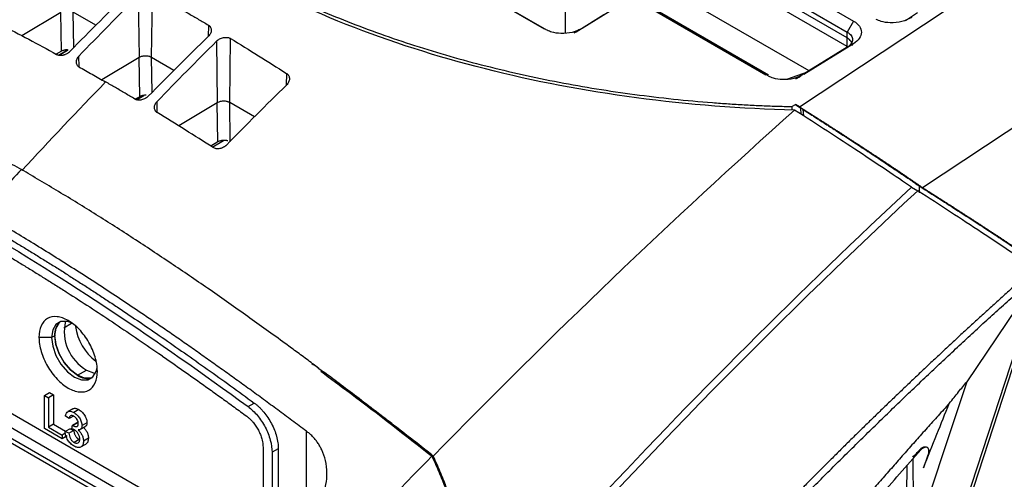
# Model space of a CAD drawing. Header units: millimetres. Extents: x 156812 to 157936, y 112087 to 113571.
# Tile 195 of 204: x 157757 to 157869, y 113414 to 113467. Entities that reach past the tile are written whole.
import ezdxf

# ---------------------------------------------------------------- set-up
doc = ezdxf.new("R2010")
doc.units = ezdxf.units.MM

msp = doc.modelspace()

# ---------------------------------------------------------------- linework, layer by layer
at = {"color": 7, "linetype": 'Continuous', "lineweight": 25}
for p, q in [((157817.1, 113465.49), (157767.11, 113494.35)), ((157767.83, 113493.98), (157817.35, 113465.39)), ((157846.14, 113456.66), (157900.84, 113492.81)), ((157860.16, 113447.46), (157906.68, 113478.21)), ((157838.17, 113474.58), (157852.32, 113466.41)), ((157837.46, 113473.32), (157851.6, 113465.15)), ((157819.47, 113472.71), (157819.47, 113465.05)), ((157851.59, 113464.49), (157837.45, 113472.66)), ((157851.6, 113463.52), (157837.46, 113471.68)), ((157772.35, 113462.27), (157772.46, 113469.62)), ((157770.83, 113469.28), (157770.93, 113462.25)), ((157847.27, 113460.76), (157832.93, 113469.03)), ((157762.02, 113467.4), (157757.57, 113464.74)), ((157762.09, 113462.98), (157762.02, 113467.4)), ((157766.01, 113465.93), (157763.44, 113467.41)), ((157763.5, 113463.41), (157763.44, 113467.41)), ((157824.58, 113467.53), (157821.4, 113465.56)), ((157842.34, 113460.25), (157828.2, 113468.42)), ((157842.59, 113460.16), (157828.92, 113468.04)), ((157829.47, 113467.89), (157842.64, 113460.28)), ((157820.7, 113465.18), (157823.88, 113467.14)), ((157852.32, 113466.41), (157851.6, 113465.15)), ((157859.59, 113467.33), (157858.22, 113466.43)), ((157778.82, 113465.95), (157778.8, 113464.64)), ((157851.59, 113464.49), (157851.6, 113465.15)), ((157779.74, 113464.1), (157779.84, 113457.11)), ((157781.25, 113457.12), (157781.36, 113464.42)), ((157851.6, 113463.52), (157851.59, 113464.49)), ((157762.09, 113462.98), (157761.48, 113462.65)), ((157761.76, 113462.54), (157762.77, 113463.13)), ((157761.83, 113462.53), (157762.77, 113463.11)), ((157762.77, 113463.11), (157762.77, 113463.13)), ((157851.6, 113463.43), (157845.94, 113459.94)), ((157852.29, 113463.82), (157846.64, 113460.32)), ((157852.29, 113463.82), (157851.6, 113463.43)), ((157764.1, 113461.2), (157764.08, 113462.43)), ((157770.93, 113462.25), (157766.7, 113459.72)), ((157771, 113457.8), (157770.93, 113462.25)), ((157774.9, 113460.79), (157772.35, 113462.27)), ((157772.41, 113458.28), (157772.35, 113462.27)), ((157844.82, 113459.82), (157847.06, 113460.63)), ((157787.72, 113460.44), (157787.7, 113459.11)), ((157771, 113457.8), (157770.5, 113457.51)), ((157770.62, 113457.45), (157771.48, 113457.95)), ((157773.01, 113455.99), (157772.99, 113457.25)), ((157779.84, 113457.11), (157775.45, 113454.48)), ((157779.91, 113452.65), (157779.84, 113457.11)), ((157784.07, 113455.5), (157781.25, 113457.12)), ((157781.32, 113452.65), (157781.25, 113457.12)), ((157845.3, 113456.67), (157845.69, 113456.92)), ((157845.3, 113456.67), (157845.3, 113456.29)), ((157846.14, 113456.66), (157845.69, 113456.92)), ((157845.69, 113456.92), (157846.31, 113456.48)), ((157846.57, 113456.33), (157846.31, 113456.48)), ((157846.33, 113455.81), (157846.31, 113456.48)), ((157846.64, 113455.61), (157846.57, 113456.33)), ((157779.32, 113452.11), (157780.55, 113452.82)), ((157779.91, 113452.65), (157779.09, 113452.18)), ((157858.91, 113447.49), (157859.62, 113447.08)), ((157859.78, 113447.64), (157859.78, 113446.87)), ((157784.15, 113402.34), (157716.06, 113441.65)), ((157784.33, 113405.6), (157723.13, 113440.93)), ((157782.92, 113404.77), (157721.72, 113440.1)), ((157782.92, 113403.58), (157721.72, 113438.91)), ((157874.06, 113438.19), (157834.01, 113315.17)), ((157873.64, 113437.88), (157833.75, 113315.35)), ((157873.64, 113437.88), (157865.22, 113425.36)), ((157762.35, 113431.5), (157763.24, 113432.01)), ((157760.96, 113430.39), (157759.53, 113430.4)), ((157761.32, 113430.59), (157760.96, 113430.39)), ((157773.17, 113428.52), (157773.17, 113428.57)), ((157773.6, 113428.27), (157773.17, 113428.52)), ((157763.92, 113426.09), (157764.94, 113426.68)), ((157791.4, 113426.88), (157792.04, 113426.41)), ((157760.15, 113423.79), (157760.72, 113424.12)), ((157760.15, 113420.02), (157760.15, 113423.79)), ((157760.15, 113423.79), (157760.61, 113423.53)), ((157761.18, 113423.85), (157760.61, 113423.53)), ((157760.72, 113424.12), (157761.18, 113423.85)), ((157761.18, 113423.85), (157761.18, 113420.51)), ((157760.61, 113423.53), (157760.61, 113420.19)), ((157783.34, 113422.52), (157784.05, 113422.93)), ((157762.96, 113421.16), (157762.54, 113421.45)), ((157763.39, 113422.28), (157762.82, 113421.95)), ((157763.45, 113421.44), (157762.96, 113421.16)), ((157764.06, 113422.19), (157763.5, 113421.86)), ((157761.18, 113420.51), (157760.61, 113420.19)), ((157761.18, 113420.51), (157762.56, 113419.72)), ((157763.29, 113420), (157763.34, 113420.41)), ((157763.9, 113420.73), (157763.34, 113420.41)), ((157763.34, 113420.41), (157763.4, 113420.37)), ((157763.96, 113420.69), (157763.4, 113420.37)), ((157763.9, 113420.73), (157763.96, 113420.69)), ((157764.26, 113419.94), (157764.83, 113420.27)), ((157764.99, 113420.69), (157764.43, 113420.37)), ((157762.16, 113418.86), (157760.15, 113420.02)), ((157760.61, 113420.19), (157762.16, 113419.29)), ((157762.53, 113419.5), (157762.16, 113419.29)), ((157762.16, 113419.29), (157762.16, 113418.86)), ((157762.73, 113419.18), (157762.16, 113418.86)), ((157763.07, 113420.01), (157762.5, 113419.68)), ((157762.92, 113419.49), (157762.5, 113419.68)), ((157762.92, 113419.49), (157763.48, 113419.81)), ((157763.07, 113420.01), (157763.48, 113419.81)), ((157789.99, 113409.32), (157789.99, 113419.73)), ((157764.1, 113418.78), (157763.53, 113418.45)), ((157764.29, 113417.93), (157764.86, 113418.25)), ((157765.16, 113418.92), (157764.6, 113418.59)), ((157785.05, 113417.91), (157785.05, 113406)), ((157786.79, 113417.72), (157786.08, 113417.32)), ((157786.08, 113417.32), (157786.08, 113405.41)), ((157786.79, 113417.72), (157786.79, 113405.81)), ((157804.41, 113416.87), (157804.43, 113416.88)), ((157859.97, 113417.6), (157859.89, 113417.65)), ((157860.79, 113417), (157860.29, 113415.56)), ((157858.38, 113412.6), (157858.43, 113415.82)), ((157859.05, 113416.53), (157859.16, 113407.08))]:
    msp.add_line(p, q, dxfattribs=at)
at = {"color": 7, "linetype": 'Continuous', "lineweight": 25, "flags": 128}
for points in [[(157763.25, 113432.05), (157762.76, 113432.21), (157762.03, 113432.2), (157761.46, 113431.87), (157761.09, 113431.25), (157760.96, 113430.39)], [(157761.91, 113432.16), (157761.81, 113432.08), (157761.44, 113431.45), (157761.31, 113430.6), (157761.44, 113429.59), (157761.81, 113428.54), (157762.39, 113427.54), (157763.11, 113426.7), (157763.92, 113426.09)], [(157760.96, 113430.39), (157761.09, 113429.39), (157761.46, 113428.34), (157762.03, 113427.34), (157762.76, 113426.49), (157763.56, 113425.88), (157764.37, 113425.56), (157765.09, 113425.57), (157765.67, 113425.9), (157766.04, 113426.53), (157766.14, 113426.99)], [(157765.59, 113425.83), (157765.44, 113425.78), (157764.72, 113425.78), (157763.92, 113426.09), (157763.11, 113426.7), (157762.39, 113427.55), (157761.81, 113428.54), (157761.45, 113429.59), (157761.32, 113430.59)], [(157764.94, 113426.68), (157765.75, 113426.36), (157765.96, 113426.33)]]:
    msp.add_lwpolyline(points, dxfattribs=at)
at = {"color": 7, "linetype": 'Continuous', "lineweight": 25}
for centre, radius, start, end in [((157763.16, 113430.79), 1.85, 131.5437, 186.0681), ((157767.45, 113431.06), 5.04, 166.3721, 240.2343), ((157769.85, 113432.6), 6.25, 188.7893, 231.8509), ((157765.01, 113427.6), 1.87, 234.0453, 287.4549)]:
    msp.add_arc(centre, radius, start, end, dxfattribs=at)
for points, knots in [([(157751.4, 113510.88), (157751.42, 113510.68), (157751.47, 113510.28), (157751.56, 113509.69), (157751.66, 113509.09), (157751.77, 113508.49), (157751.88, 113507.9), (157752.01, 113507.3), (157752.15, 113506.71), (157752.3, 113506.12), (157752.64, 113504.84), (157753.25, 113502.89), (157754.27, 113500.29), (157755.48, 113497.72), (157756.89, 113495.18), (157758.5, 113492.68), (157760.89, 113489.41), (157764.33, 113485.47), (157769.15, 113481), (157774.63, 113476.8), (157780.75, 113472.93), (157787.43, 113469.41), (157794.61, 113466.28), (157802.27, 113463.55), (157809, 113461.62), (157814.54, 113460.31), (157818.76, 113459.43), (157823.04, 113458.68), (157827.38, 113458.04), (157831.79, 113457.51), (157835.36, 113457.19), (157838.05, 113456.99), (157839.86, 113456.88), (157841.67, 113456.79), (157843.49, 113456.72), (157844.7, 113456.69), (157845.3, 113456.67)], [0, 0, 0, 0, 0.006966, 0.01393, 0.020894, 0.027857, 0.03482, 0.041784, 0.04875, 0.055718, 0.062689, 0.09382, 0.12493, 0.156065, 0.187224, 0.218635, 0.250026, 0.312556, 0.37475, 0.437103, 0.499941, 0.562355, 0.62454, 0.686991, 0.749817, 0.780974, 0.812154, 0.84327, 0.874369, 0.905653, 0.936958, 0.949576, 0.962186, 0.97479, 0.987394, 1, 1, 1, 1]), ([(157775.5, 113467.89), (157775.87, 113467.68), (157776.6, 113467.25), (157777.71, 113466.6), (157778.45, 113466.17), (157778.82, 113465.95)], [0, 0, 0, 0, 0.332902, 0.666265, 1, 1, 1, 1]), ([(157852.32, 113466.41), (157852.6, 113466.25), (157852.83, 113466.05), (157853.13, 113465.61), (157853.21, 113465.37), (157853.2, 113464.89), (157853.12, 113464.65), (157852.81, 113464.2), (157852.58, 113463.99), (157852.29, 113463.82)], [0, 0, 0, 0, 0.25, 0.25, 0.5, 0.5, 0.75, 0.75, 1, 1, 1, 1]), ([(157858.94, 113466.83), (157858.59, 113466.65), (157857.88, 113466.28), (157856.57, 113466.17), (157855.53, 113466.3), (157855.06, 113466.51), (157854.88, 113466.59)], [0, 0, 0, 0, 0.30301, 0.6061495, 0.845078, 1, 1, 1, 1]), ([(157723.64, 113466), (157724.13, 113465.8), (157725.11, 113465.4), (157726.58, 113464.78), (157728.03, 113464.16), (157729.48, 113463.54), (157730.9, 113462.92), (157732.32, 113462.29), (157733.72, 113461.67), (157735.12, 113461.03), (157736.49, 113460.4), (157737.86, 113459.76), (157739.21, 113459.12), (157740.84, 113458.34), (157742.73, 113457.42), (157744.89, 113456.34), (157747.04, 113455.24), (157749.16, 113454.13), (157751.28, 113453), (157753.37, 113451.85), (157755.45, 113450.69), (157756.83, 113449.9), (157757.52, 113449.51)], [0, 0, 0, 0, 0.043946, 0.087486, 0.130621, 0.173352, 0.215681, 0.257608, 0.299135, 0.340263, 0.380992, 0.421324, 0.46126, 0.500802, 0.565018, 0.628702, 0.691861, 0.754501, 0.816628, 0.87825, 0.939371, 1, 1, 1, 1]), ([(157778.82, 113465.95), (157778.84, 113465.93), (157778.88, 113465.91), (157778.94, 113465.86), (157778.99, 113465.81), (157779.04, 113465.75), (157779.09, 113465.66), (157779.15, 113465.53), (157779.16, 113465.35), (157779.14, 113465.17), (157779.07, 113464.99), (157778.96, 113464.82), (157778.86, 113464.71), (157778.81, 113464.66)], [0, 0, 0, 0, 0.050465, 0.100496, 0.150471, 0.200765, 0.251752, 0.376836, 0.503614, 0.626704, 0.751159, 0.875329, 1, 1, 1, 1]), ([(157821.09, 113465.44), (157820.83, 113465.32), (157820.21, 113465.03), (157819.05, 113464.96), (157818.03, 113465.08), (157817.58, 113465.29), (157817.4, 113465.37)], [0, 0, 0, 0, 0.239349, 0.570371, 0.831243, 1, 1, 1, 1]), ([(157820.5, 113465.07), (157820.6, 113465.12), (157820.8, 113465.23), (157821.01, 113465.35), (157821.12, 113465.41)], [0, 0, 0, 0, 0.452503, 1, 1, 1, 1]), ([(157851.6, 113465.15), (157851.79, 113465.04), (157851.94, 113464.91), (157852.14, 113464.63), (157852.19, 113464.47), (157852.19, 113464.15), (157852.14, 113463.99), (157851.94, 113463.69), (157851.79, 113463.55), (157851.6, 113463.43)], [0, 0, 0, 0, 0.25, 0.25, 0.5, 0.5, 0.75, 0.75, 1, 1, 1, 1]), ([(157779.74, 113464.1), (157779.76, 113464.13), (157779.82, 113464.18), (157779.91, 113464.25), (157780, 113464.32), (157780.14, 113464.39), (157780.32, 113464.47), (157780.54, 113464.53), (157780.77, 113464.56), (157780.96, 113464.55), (157781.12, 113464.52), (157781.25, 113464.48), (157781.33, 113464.44), (157781.36, 113464.42)], [0, 0, 0, 0, 0.06407, 0.12742, 0.190604, 0.254179, 0.381497, 0.507576, 0.631061, 0.753084, 0.835636, 0.917389, 1, 1, 1, 1]), ([(157852.18, 113463.63), (157852.18, 113463.63), (157852.23, 113463.79), (157852.09, 113464.03), (157851.86, 113464.32), (157851.68, 113464.43), (157851.59, 113464.49)], [0, 0, 0, 0, 0.00066, 0.496061, 0.74777, 1, 1, 1, 1]), ([(157761.54, 113462.62), (157761.56, 113462.61), (157761.61, 113462.58), (157761.69, 113462.55), (157761.78, 113462.53), (157761.88, 113462.52), (157761.99, 113462.51), (157762.1, 113462.52), (157762.21, 113462.53), (157762.33, 113462.55), (157762.44, 113462.59), (157762.58, 113462.64), (157762.74, 113462.72), (157762.91, 113462.83), (157763.02, 113462.93), (157763.07, 113462.98)], [0, 0, 0, 0, 0.055674, 0.113703, 0.174023, 0.236511, 0.30099, 0.367237, 0.434982, 0.50393, 0.564653, 0.645452, 0.746035, 0.865111, 1, 1, 1, 1]), ([(157762.43, 113463.1), (157762.42, 113463.1), (157762.35, 113463.08), (157762.23, 113463.05), (157762.14, 113463), (157762.09, 113462.98)], [0, 0, 0, 0, 0.071337, 0.536476, 1, 1, 1, 1]), ([(157762.77, 113463.13), (157762.74, 113463.13), (157762.68, 113463.13), (157762.6, 113463.12), (157762.51, 113463.11), (157762.46, 113463.1), (157762.43, 113463.1)], [0, 0, 0, 0, 0.248302, 0.496427, 0.746349, 1, 1, 1, 1]), ([(157762.84, 113463.11), (157762.83, 113463.11), (157762.81, 113463.11), (157762.78, 113463.11), (157762.77, 113463.11)], [0, 0, 0, 0, 0.498519, 1, 1, 1, 1]), ([(157764.08, 113462.43), (157764.06, 113462.4), (157764.01, 113462.35), (157763.92, 113462.24), (157763.83, 113462.08), (157763.78, 113461.91), (157763.76, 113461.75), (157763.77, 113461.61), (157763.82, 113461.48), (157763.89, 113461.37), (157763.97, 113461.28), (157764.05, 113461.23), (157764.08, 113461.21)], [0, 0, 0, 0, 0.05383, 0.138984, 0.259744, 0.398434, 0.509295, 0.612813, 0.714576, 0.813572, 0.908928, 1, 1, 1, 1]), ([(157772.35, 113462.27), (157772.3, 113462.29), (157772.24, 113462.32), (157772.15, 113462.35), (157772.12, 113462.37), (157772.09, 113462.37), (157772.08, 113462.38), (157772, 113462.4), (157771.91, 113462.42), (157771.81, 113462.43), (157771.75, 113462.43), (157771.72, 113462.43), (157771.61, 113462.43), (157771.54, 113462.43), (157771.41, 113462.42), (157771.34, 113462.4), (157771.14, 113462.36), (157771.03, 113462.31), (157770.93, 113462.25)], [0, 0, 0, 0, 0.125, 0.1875, 0.21875, 0.21875, 0.25, 0.25, 0.375, 0.4375, 0.4375, 0.5, 0.5, 0.625, 0.625, 0.75, 0.75, 1, 1, 1, 1]), ([(157764.08, 113461.21), (157764.59, 113460.92), (157765.6, 113460.35), (157766.62, 113459.77), (157767.12, 113459.48)], [0, 0, 0, 0, 0.499872, 1, 1, 1, 1]), ([(157787.72, 113460.44), (157787.75, 113460.43), (157787.79, 113460.4), (157787.85, 113460.35), (157787.9, 113460.3), (157787.94, 113460.24), (157788, 113460.14), (157788.05, 113460.01), (157788.06, 113459.83), (157788.04, 113459.64), (157787.97, 113459.46), (157787.87, 113459.28), (157787.77, 113459.18), (157787.72, 113459.12)], [0, 0, 0, 0, 0.0503318, 0.1002902, 0.1502486, 0.2005815, 0.2516558, 0.3766424, 0.5033992, 0.6266834, 0.7511586, 0.8754671, 1, 1, 1, 1]), ([(157846.33, 113460.2), (157846.07, 113460.08), (157845.45, 113459.79), (157844.29, 113459.72), (157843.27, 113459.84), (157842.82, 113460.05), (157842.64, 113460.13)], [0, 0, 0, 0, 0.239352, 0.570374, 0.831242, 1, 1, 1, 1]), ([(157845.74, 113459.83), (157845.84, 113459.88), (157846.04, 113459.99), (157846.25, 113460.11), (157846.36, 113460.17)], [0, 0, 0, 0, 0.452503, 1, 1, 1, 1]), ([(157770.45, 113457.53), (157770.08, 113457.75), (157769.34, 113458.19), (157768.23, 113458.84), (157767.49, 113459.27), (157767.12, 113459.48)], [0, 0, 0, 0, 0.334094, 0.667454, 1, 1, 1, 1]), ([(157771.98, 113457.86), (157771.96, 113457.83), (157771.91, 113457.78), (157771.82, 113457.71), (157771.73, 113457.65), (157771.6, 113457.57), (157771.43, 113457.5), (157771.22, 113457.43), (157771.01, 113457.4), (157770.8, 113457.41), (157770.61, 113457.45), (157770.5, 113457.5), (157770.45, 113457.53)], [0, 0, 0, 0, 0.064298, 0.127887, 0.191293, 0.255046, 0.382462, 0.508528, 0.631776, 0.753454, 0.876682, 1, 1, 1, 1]), ([(157771.34, 113457.93), (157771.32, 113457.92), (157771.28, 113457.91), (157771.2, 113457.89), (157771.1, 113457.85), (157771.03, 113457.82), (157771, 113457.8)], [0, 0, 0, 0, 0.161357, 0.323821, 0.660978, 1, 1, 1, 1]), ([(157771.48, 113457.95), (157771.45, 113457.95), (157771.41, 113457.94), (157771.36, 113457.93), (157771.34, 113457.93)], [0, 0, 0, 0, 0.500604, 1, 1, 1, 1]), ([(157771.75, 113457.97), (157771.74, 113457.97), (157771.69, 113457.97), (157771.6, 113457.97), (157771.52, 113457.96), (157771.48, 113457.95)], [0, 0, 0, 0, 0.078919, 0.540441, 1, 1, 1, 1]), ([(157772.99, 113456), (157772.97, 113456.01), (157772.93, 113456.04), (157772.88, 113456.08), (157772.83, 113456.13), (157772.79, 113456.19), (157772.73, 113456.28), (157772.69, 113456.4), (157772.67, 113456.57), (157772.69, 113456.75), (157772.76, 113456.93), (157772.85, 113457.1), (157772.94, 113457.2), (157772.99, 113457.25)], [0, 0, 0, 0, 0.050507, 0.100597, 0.150652, 0.201057, 0.252188, 0.377194, 0.503884, 0.626746, 0.751143, 0.875314, 1, 1, 1, 1]), ([(157781.25, 113457.12), (157781.21, 113457.15), (157781.15, 113457.18), (157781.06, 113457.21), (157781.03, 113457.22), (157781, 113457.23), (157780.99, 113457.23), (157780.91, 113457.25), (157780.82, 113457.27), (157780.72, 113457.28), (157780.66, 113457.29), (157780.63, 113457.29), (157780.52, 113457.29), (157780.45, 113457.29), (157780.32, 113457.27), (157780.25, 113457.26), (157780.05, 113457.21), (157779.94, 113457.17), (157779.84, 113457.11)], [0, 0, 0, 0, 0.125, 0.1875, 0.21875, 0.21875, 0.25, 0.25, 0.375, 0.4375, 0.4375, 0.5, 0.5, 0.625, 0.625, 0.75, 0.75, 1, 1, 1, 1]), ([(157846.14, 113456.66), (157846.28, 113456.57), (157846.56, 113456.4), (157846.97, 113456.13), (157847.39, 113455.87), (157847.8, 113455.61), (157848.21, 113455.35), (157848.61, 113455.09), (157849.02, 113454.83), (157849.42, 113454.58), (157849.81, 113454.32), (157850.21, 113454.07), (157850.6, 113453.82), (157850.99, 113453.57), (157851.37, 113453.32), (157851.76, 113453.07), (157852.13, 113452.82), (157852.51, 113452.58), (157852.88, 113452.34), (157853.25, 113452.1), (157853.61, 113451.86), (157853.97, 113451.63), (157854.32, 113451.39), (157854.67, 113451.16), (157855.02, 113450.94), (157855.36, 113450.71), (157855.7, 113450.49), (157856.03, 113450.26), (157856.36, 113450.05), (157856.68, 113449.83), (157857, 113449.62), (157857.31, 113449.41), (157857.62, 113449.2), (157857.92, 113448.99), (157858.22, 113448.79), (157858.51, 113448.59), (157858.8, 113448.4), (157859.08, 113448.2), (157859.36, 113448.01), (157859.63, 113447.83), (157859.9, 113447.64), (157860.07, 113447.52), (157860.16, 113447.46)], [0, 0, 0, 0, 0.025201, 0.050392, 0.075573, 0.100743, 0.125904, 0.151055, 0.176196, 0.201327, 0.226447, 0.251558, 0.276658, 0.301747, 0.326826, 0.351894, 0.376951, 0.401998, 0.427034, 0.452059, 0.477073, 0.502077, 0.527071, 0.552054, 0.577028, 0.601991, 0.626944, 0.651888, 0.676821, 0.701745, 0.726658, 0.751561, 0.776453, 0.801335, 0.826206, 0.851067, 0.875916, 0.900755, 0.925583, 0.950399, 0.975205, 1, 1, 1, 1]), ([(157846.57, 113456.33), (157846.72, 113456.24), (157847.01, 113456.05), (157847.44, 113455.78), (157847.88, 113455.5), (157848.31, 113455.23), (157848.73, 113454.95), (157849.16, 113454.68), (157849.58, 113454.41), (157850, 113454.14), (157850.89, 113453.57), (157852.24, 113452.7), (157853.96, 113451.57), (157855.59, 113450.49), (157856.81, 113449.67), (157857.68, 113449.09), (157858.24, 113448.71), (157858.78, 113448.34), (157859.29, 113447.98), (157859.62, 113447.75), (157859.78, 113447.64)], [0, 0, 0, 0, 0.027898, 0.055769, 0.083624, 0.111473, 0.139323, 0.167186, 0.195072, 0.222988, 0.250946, 0.375503, 0.500016, 0.624617, 0.749006, 0.799371, 0.849595, 0.899735, 0.949851, 1, 1, 1, 1]), ([(157780.25, 113452.78), (157780.23, 113452.78), (157780.16, 113452.76), (157780.04, 113452.72), (157779.95, 113452.68), (157779.91, 113452.65)], [0, 0, 0, 0, 0.117725, 0.55638, 1, 1, 1, 1]), ([(157780.55, 113452.82), (157780.53, 113452.82), (157780.48, 113452.82), (157780.4, 113452.81), (157780.32, 113452.8), (157780.27, 113452.79), (157780.25, 113452.78)], [0, 0, 0, 0, 0.248711, 0.497244, 0.747161, 1, 1, 1, 1]), ([(157780.66, 113452.82), (157780.64, 113452.82), (157780.61, 113452.82), (157780.57, 113452.82), (157780.55, 113452.82)], [0, 0, 0, 0, 0.498193, 1, 1, 1, 1]), ([(157781.04, 113452.77), (157781.02, 113452.77), (157780.96, 113452.79), (157780.87, 113452.81), (157780.78, 113452.82), (157780.71, 113452.82), (157780.68, 113452.82), (157780.66, 113452.82)], [0, 0, 0, 0, 0.199604, 0.463742, 0.736373, 0.868086, 1, 1, 1, 1]), ([(157780.89, 113452.3), (157780.86, 113452.27), (157780.81, 113452.22), (157780.73, 113452.16), (157780.64, 113452.09), (157780.51, 113452.02), (157780.34, 113451.94), (157780.13, 113451.89), (157779.92, 113451.86), (157779.72, 113451.87), (157779.52, 113451.92), (157779.42, 113451.98), (157779.36, 113452.01)], [0, 0, 0, 0, 0.06456, 0.128326, 0.19183, 0.255607, 0.383189, 0.509272, 0.632122, 0.753561, 0.876555, 1, 1, 1, 1]), ([(157791.4, 113426.88), (157790.94, 113427.23), (157790.01, 113427.92), (157788.65, 113428.92), (157787.03, 113430.11), (157785.16, 113431.45), (157782.31, 113433.5), (157778.79, 113435.97), (157774.53, 113438.87), (157770.3, 113441.67), (157766.75, 113443.94), (157763.91, 113445.7), (157761.77, 113447), (157759.64, 113448.27), (157758.23, 113449.1), (157757.52, 113449.51)], [0, 0, 0, 0, 0.04159, 0.082186, 0.121758, 0.185601, 0.247877, 0.375007, 0.497985, 0.6247, 0.748993, 0.812155, 0.875076, 0.937707, 1, 1, 1, 1]), ([(157859.78, 113447.64), (157859.93, 113447.55), (157860.23, 113447.36), (157860.68, 113447.07), (157861.13, 113446.79), (157861.57, 113446.51), (157862.01, 113446.23), (157862.44, 113445.95), (157862.88, 113445.67), (157863.31, 113445.4), (157864.23, 113444.81), (157865.61, 113443.91), (157867.4, 113442.75), (157869.09, 113441.64), (157870.36, 113440.79), (157871.26, 113440.18), (157871.84, 113439.79), (157872.41, 113439.4), (157872.95, 113439.03), (157873.29, 113438.8), (157873.46, 113438.68)], [0, 0, 0, 0, 0.027899, 0.055771, 0.083626, 0.111473, 0.139324, 0.167187, 0.195074, 0.222994, 0.250957, 0.37544, 0.499953, 0.624617, 0.749135, 0.799451, 0.849636, 0.899749, 0.949851, 1, 1, 1, 1]), ([(157860.16, 113447.46), (157860.3, 113447.37), (157860.58, 113447.2), (157861, 113446.93), (157861.42, 113446.66), (157861.84, 113446.4), (157862.25, 113446.13), (157862.66, 113445.87), (157863.07, 113445.61), (157863.48, 113445.35), (157863.88, 113445.09), (157864.28, 113444.84), (157864.67, 113444.58), (157865.06, 113444.33), (157865.45, 113444.08), (157865.83, 113443.83), (157866.21, 113443.59), (157866.59, 113443.34), (157866.96, 113443.1), (157867.32, 113442.86), (157867.69, 113442.62), (157868.04, 113442.39), (157868.4, 113442.16), (157868.75, 113441.93), (157869.09, 113441.7), (157869.43, 113441.47), (157869.77, 113441.25), (157870.1, 113441.03), (157870.42, 113440.82), (157870.74, 113440.6), (157871.06, 113440.39), (157871.37, 113440.18), (157871.67, 113439.98), (157871.97, 113439.77), (157872.27, 113439.57), (157872.56, 113439.38), (157872.84, 113439.18), (157873.12, 113438.99), (157873.39, 113438.81), (157873.66, 113438.62), (157873.92, 113438.44), (157874.09, 113438.32), (157874.17, 113438.27)], [0, 0, 0, 0, 0.025615, 0.051198, 0.076751, 0.102272, 0.127762, 0.153221, 0.178648, 0.204044, 0.229409, 0.254743, 0.280044, 0.305314, 0.330552, 0.355759, 0.380933, 0.406075, 0.431186, 0.456264, 0.48131, 0.506325, 0.531309, 0.55626, 0.581181, 0.60607, 0.630928, 0.655755, 0.680551, 0.705315, 0.730048, 0.754749, 0.779418, 0.804056, 0.828662, 0.853235, 0.877777, 0.902286, 0.926763, 0.951207, 0.97562, 1, 1, 1, 1]), ([(157789.99, 113419.73), (157789.44, 113420.14), (157788.35, 113420.95), (157786.73, 113422.15), (157785.12, 113423.33), (157783.54, 113424.49), (157781.97, 113425.62), (157780.42, 113426.73), (157778.89, 113427.82), (157777.39, 113428.88), (157775.9, 113429.93), (157774.43, 113430.94), (157772.98, 113431.94), (157771.22, 113433.14), (157769.15, 113434.53), (157766.77, 113436.1), (157764.41, 113437.63), (157762.08, 113439.11), (157759.78, 113440.55), (157757.51, 113441.94), (157755.26, 113443.28), (157753.77, 113444.15), (157753.03, 113444.58)], [0, 0, 0, 0, 0.044771, 0.088982, 0.132635, 0.175731, 0.218269, 0.260252, 0.30168, 0.342554, 0.382875, 0.422645, 0.461864, 0.500534, 0.565573, 0.629854, 0.693383, 0.756167, 0.818213, 0.879528, 0.940122, 1, 1, 1, 1]), ([(157753.03, 113443.46), (157753.41, 113443.24), (157754.18, 113442.79), (157755.34, 113442.11), (157756.51, 113441.41), (157757.68, 113440.71), (157758.87, 113439.99), (157760.05, 113439.25), (157761.25, 113438.51), (157762.46, 113437.75), (157763.67, 113436.98), (157764.89, 113436.19), (157766.11, 113435.4), (157767.35, 113434.59), (157768.99, 113433.5), (157771.06, 113432.11), (157773.56, 113430.4), (157776.11, 113428.62), (157778.71, 113426.79), (157781.37, 113424.89), (157783.15, 113423.59), (157784.05, 113422.93)], [0, 0, 0, 0, 0.037019, 0.074279, 0.111779, 0.149522, 0.187509, 0.225741, 0.264219, 0.302946, 0.341922, 0.381149, 0.420627, 0.460359, 0.500345, 0.579479, 0.66026, 0.742695, 0.826792, 0.912558, 1, 1, 1, 1]), ([(157752.32, 113441.86), (157752.7, 113441.64), (157753.45, 113441.2), (157754.59, 113440.53), (157755.74, 113439.85), (157756.89, 113439.16), (157758.05, 113438.45), (157759.22, 113437.73), (157760.39, 113437), (157761.57, 113436.26), (157763.21, 113435.22), (157765.32, 113433.86), (157767.9, 113432.15), (157770.52, 113430.39), (157772.28, 113429.18), (157773.17, 113428.57)], [0, 0, 0, 0, 0.054216, 0.108761, 0.16364, 0.218853, 0.274402, 0.33029, 0.386519, 0.44309, 0.500005, 0.621923, 0.745884, 0.871905, 1, 1, 1, 1]), ([(157872.93, 113438.29), (157872.52, 113437.92), (157871.69, 113437.2), (157870.46, 113436.1), (157869.24, 113434.99), (157868.02, 113433.89), (157866.81, 113432.79), (157865.6, 113431.68), (157864.4, 113430.58), (157863.2, 113429.47), (157862.02, 113428.36), (157860.83, 113427.25), (157859.66, 113426.14), (157858.49, 113425.03), (157857.32, 113423.92), (157856.16, 113422.8), (157855.01, 113421.69), (157853.86, 113420.58), (157852.72, 113419.46), (157851.59, 113418.35), (157850.46, 113417.23), (157849.34, 113416.12), (157848.22, 113415), (157847.11, 113413.88), (157846.01, 113412.77), (157844.91, 113411.65), (157843.82, 113410.54), (157842.74, 113409.42), (157841.66, 113408.31), (157840.58, 113407.19), (157839.52, 113406.08), (157838.45, 113404.97), (157837.4, 113403.85), (157836.35, 113402.74), (157835.31, 113401.63), (157834.27, 113400.52), (157833.24, 113399.41), (157832.21, 113398.3), (157831.19, 113397.19), (157830.18, 113396.08), (157829.18, 113394.98), (157828.17, 113393.87), (157827.18, 113392.77), (157826.19, 113391.67), (157825.21, 113390.56), (157824.23, 113389.47), (157823.26, 113388.37), (157822.3, 113387.27), (157821.34, 113386.18), (157820.38, 113385.08), (157819.44, 113383.99), (157818.5, 113382.9), (157817.56, 113381.81), (157816.63, 113380.73), (157816.02, 113380), (157815.71, 113379.64)], [0, 0, 0, 0, 0.020863, 0.041649, 0.062359, 0.082992, 0.103548, 0.124027, 0.144429, 0.164755, 0.185004, 0.205177, 0.225272, 0.245291, 0.265234, 0.285099, 0.304888, 0.3246, 0.344235, 0.363793, 0.383275, 0.40268, 0.422009, 0.44126, 0.460435, 0.479533, 0.498555, 0.517499, 0.536367, 0.555158, 0.573873, 0.592511, 0.611072, 0.629556, 0.647963, 0.666294, 0.684548, 0.702725, 0.720826, 0.73885, 0.756797, 0.774667, 0.792461, 0.810178, 0.827818, 0.845382, 0.862868, 0.880278, 0.897612, 0.914868, 0.932048, 0.949151, 0.966178, 0.983127, 1, 1, 1, 1]), ([(157799.23, 113358.1), (157799.63, 113358.62), (157800.44, 113359.65), (157801.65, 113361.2), (157802.88, 113362.75), (157804.11, 113364.3), (157805.36, 113365.85), (157806.62, 113367.41), (157807.88, 113368.97), (157809.16, 113370.54), (157810.45, 113372.1), (157811.74, 113373.67), (157813.05, 113375.24), (157814.37, 113376.81), (157815.69, 113378.38), (157817.03, 113379.95), (157818.38, 113381.53), (157819.73, 113383.11), (157821.1, 113384.68), (157822.48, 113386.26), (157823.86, 113387.84), (157825.26, 113389.42), (157826.67, 113391), (157828.09, 113392.58), (157829.52, 113394.17), (157830.95, 113395.75), (157832.4, 113397.33), (157833.86, 113398.91), (157835.33, 113400.49), (157836.81, 113402.07), (157838.3, 113403.65), (157839.8, 113405.23), (157841.31, 113406.81), (157842.83, 113408.38), (157844.36, 113409.96), (157845.9, 113411.53), (157847.45, 113413.11), (157849.01, 113414.68), (157850.58, 113416.24), (157852.17, 113417.81), (157853.76, 113419.37), (157855.36, 113420.93), (157856.97, 113422.49), (157858.59, 113424.05), (157860.22, 113425.6), (157861.87, 113427.15), (157863.52, 113428.7), (157865.18, 113430.24), (157866.85, 113431.78), (157868.53, 113433.31), (157870.23, 113434.84), (157871.93, 113436.37), (157873.07, 113437.38), (157873.64, 113437.88)], [0, 0, 0, 0, 0.017346, 0.034782, 0.052308, 0.069925, 0.087633, 0.105431, 0.123319, 0.141298, 0.159368, 0.177528, 0.195778, 0.214119, 0.23255, 0.251072, 0.269685, 0.288388, 0.307181, 0.326065, 0.345039, 0.364104, 0.38326, 0.402506, 0.421842, 0.441269, 0.460786, 0.480394, 0.500092, 0.519881, 0.53976, 0.55973, 0.579791, 0.599941, 0.620183, 0.640514, 0.660937, 0.681449, 0.702053, 0.722746, 0.743531, 0.764405, 0.785371, 0.806426, 0.827573, 0.848809, 0.870136, 0.891554, 0.913062, 0.934661, 0.95635, 0.97813, 1, 1, 1, 1]), ([(157766.18, 113426.56), (157766.18, 113427.06), (157766.09, 113427.62), (157765.76, 113428.74), (157765.51, 113429.3), (157764.9, 113430.37), (157764.53, 113430.87), (157763.73, 113431.72), (157763.29, 113432.07), (157762.42, 113432.57), (157761.99, 113432.72), (157761.18, 113432.8), (157760.81, 113432.73), (157760.2, 113432.37), (157759.95, 113432.09), (157759.62, 113431.35), (157759.53, 113430.9), (157759.53, 113430.4)], [0, 0, 0, 0, 0.125, 0.125, 0.25, 0.25, 0.375, 0.375, 0.5, 0.5, 0.625, 0.625, 0.75, 0.75, 0.875, 0.875, 1, 1, 1, 1]), ([(157759.53, 113430.4), (157759.53, 113429.9), (157759.62, 113429.34), (157759.95, 113428.22), (157760.2, 113427.66), (157760.81, 113426.59), (157761.18, 113426.09), (157761.99, 113425.24), (157762.42, 113424.89), (157763.29, 113424.39), (157763.73, 113424.24), (157764.53, 113424.16), (157764.9, 113424.23), (157765.51, 113424.59), (157765.76, 113424.87), (157766.09, 113425.61), (157766.18, 113426.06), (157766.18, 113426.56)], [0, 0, 0, 0, 0.125, 0.125, 0.25, 0.25, 0.375, 0.375, 0.5, 0.5, 0.625, 0.625, 0.75, 0.75, 0.875, 0.875, 1, 1, 1, 1]), ([(157773.6, 113428.27), (157774.04, 113427.96), (157774.93, 113427.34), (157776.27, 113426.4), (157777.63, 113425.44), (157779, 113424.46), (157780.39, 113423.47), (157781.79, 113422.45), (157782.73, 113421.77), (157783.2, 113421.42)], [0, 0, 0, 0, 0.137943, 0.277518, 0.41873, 0.56158, 0.706074, 0.852213, 1, 1, 1, 1]), ([(157792.11, 113426.31), (157791.82, 113426.52), (157791.33, 113426.9), (157790.83, 113427.26), (157790.62, 113427.41)], [0, 0, 0, 0, 0.589473, 1, 1, 1, 1]), ([(157804.34, 113416.82), (157801.23, 113419.25), (157797, 113422.55), (157792.75, 113425.68), (157791.62, 113426.51)], [0, 0, 0, 0, 0.735215, 1, 1, 1, 1]), ([(157804.37, 113416.97), (157803.78, 113417.43), (157802.65, 113418.31), (157801.04, 113419.56), (157799.57, 113420.7), (157797.9, 113421.98), (157796.05, 113423.39), (157794, 113424.95), (157792.68, 113425.93), (157792.04, 113426.41)], [0, 0, 0, 0, 0.143172, 0.274685, 0.3942, 0.501402, 0.679764, 0.846115, 1, 1, 1, 1]), ([(157863.22, 113422.89), (157863.4, 113423.11), (157863.75, 113423.55), (157864.26, 113424.18), (157864.75, 113424.78), (157865.07, 113425.17), (157865.22, 113425.36)], [0, 0, 0, 0, 0.269566, 0.526332, 0.769928, 1, 1, 1, 1]), ([(157783.34, 113422.52), (157783.71, 113422.24), (157784.08, 113421.9), (157784.75, 113421.1), (157785.05, 113420.65), (157785.55, 113419.7), (157785.74, 113419.21), (157786.01, 113418.23), (157786.08, 113417.76), (157786.08, 113417.32)], [0, 0, 0, 0, 0.25, 0.25, 0.5, 0.5, 0.75, 0.75, 1, 1, 1, 1]), ([(157784.05, 113422.93), (157784.09, 113422.9), (157784.19, 113422.83), (157784.33, 113422.71), (157784.47, 113422.6), (157784.6, 113422.47), (157784.74, 113422.34), (157784.87, 113422.2), (157785, 113422.06), (157785.25, 113421.76), (157785.61, 113421.28), (157786.02, 113420.59), (157786.36, 113419.86), (157786.57, 113419.25), (157786.68, 113418.76), (157786.75, 113418.41), (157786.79, 113418.06), (157786.79, 113417.83), (157786.79, 113417.72)], [0, 0, 0, 0, 0.031476, 0.062766, 0.093934, 0.125044, 0.156159, 0.187343, 0.21866, 0.250172, 0.375016, 0.50003, 0.624874, 0.749887, 0.812641, 0.874903, 0.937186, 1, 1, 1, 1]), ([(157863.22, 113422.89), (157862.8, 113422.42), (157861.95, 113421.49), (157860.69, 113420.09), (157859.44, 113418.69), (157858.18, 113417.27), (157856.93, 113415.85), (157855.68, 113414.43), (157854.43, 113413), (157853.19, 113411.56), (157851.95, 113410.12), (157850.71, 113408.67), (157849.47, 113407.22), (157848.24, 113405.76), (157847.01, 113404.29), (157845.78, 113402.82), (157844.56, 113401.34), (157843.33, 113399.86), (157842.11, 113398.37), (157840.9, 113396.88), (157839.68, 113395.38), (157838.47, 113393.87), (157836.86, 113391.86), (157834.86, 113389.33), (157832.47, 113386.27), (157830.1, 113383.2), (157827.74, 113380.11), (157825.39, 113377), (157823.06, 113373.87), (157820.74, 113370.72), (157818.44, 113367.55), (157816.15, 113364.36), (157814.63, 113362.22), (157813.87, 113361.15)], [0, 0, 0, 0, 0.024449, 0.048892, 0.07333, 0.097764, 0.122195, 0.146623, 0.171048, 0.195472, 0.219894, 0.244315, 0.268737, 0.293159, 0.317583, 0.342008, 0.366435, 0.390866, 0.4153, 0.439739, 0.464182, 0.488631, 0.513086, 0.561884, 0.610645, 0.659373, 0.708074, 0.756753, 0.805416, 0.854067, 0.902712, 0.951354, 1, 1, 1, 1]), ([(157860.29, 113415.56), (157860.8, 113416.84), (157861.77, 113419.28), (157862.75, 113421.72), (157863.22, 113422.89)], [0, 0, 0, 0, 0.521843, 1, 1, 1, 1]), ([(157762.54, 113421.45), (157762.55, 113421.5), (157762.57, 113421.56), (157762.6, 113421.67), (157762.62, 113421.72), (157762.7, 113421.86), (157762.77, 113421.93), (157762.94, 113422.01), (157763.04, 113422.02), (157763.21, 113421.99), (157763.27, 113421.97), (157763.38, 113421.92), (157763.44, 113421.89), (157763.5, 113421.86)], [0, 0, 0, 0, 0.125, 0.125, 0.25, 0.25, 0.5, 0.5, 0.75, 0.75, 0.875, 0.875, 1, 1, 1, 1]), ([(157763.51, 113421.42), (157763.48, 113421.44), (157763.44, 113421.45), (157763.37, 113421.48), (157763.34, 113421.49), (157763.24, 113421.51), (157763.18, 113421.5), (157763.08, 113421.45), (157763.05, 113421.41), (157763, 113421.32), (157762.99, 113421.29), (157762.97, 113421.23), (157762.97, 113421.19), (157762.96, 113421.16)], [0, 0, 0, 0, 0.125, 0.125, 0.25, 0.25, 0.5, 0.5, 0.75, 0.75, 0.875, 0.875, 1, 1, 1, 1]), ([(157763.31, 113422.19), (157763.34, 113422.23), (157763.41, 113422.31), (157763.56, 113422.34), (157763.77, 113422.33), (157763.95, 113422.25), (157764.06, 113422.19)], [0, 0, 0, 0, 0.213045, 0.41054, 0.607032, 1, 1, 1, 1]), ([(157763.5, 113421.86), (157763.56, 113421.83), (157763.61, 113421.79), (157763.73, 113421.7), (157763.78, 113421.65), (157763.95, 113421.49), (157764.05, 113421.37), (157764.23, 113421.1), (157764.3, 113420.95), (157764.38, 113420.72), (157764.4, 113420.65), (157764.42, 113420.5), (157764.43, 113420.43), (157764.43, 113420.37)], [0, 0, 0, 0, 0.125, 0.125, 0.25, 0.25, 0.5, 0.5, 0.75, 0.75, 0.875, 0.875, 1, 1, 1, 1]), ([(157764.01, 113420.59), (157764.01, 113420.63), (157764.01, 113420.67), (157763.99, 113420.75), (157763.99, 113420.79), (157763.95, 113420.91), (157763.91, 113420.99), (157763.82, 113421.15), (157763.76, 113421.22), (157763.67, 113421.3), (157763.64, 113421.33), (157763.57, 113421.38), (157763.54, 113421.4), (157763.51, 113421.42)], [0, 0, 0, 0, 0.125, 0.125, 0.25, 0.25, 0.5, 0.5, 0.75, 0.75, 0.875, 0.875, 1, 1, 1, 1]), ([(157764.06, 113422.19), (157764.12, 113422.15), (157764.24, 113422.08), (157764.46, 113421.88), (157764.68, 113421.63), (157764.85, 113421.32), (157764.94, 113421.08), (157764.99, 113420.87), (157764.99, 113420.75), (157764.99, 113420.69)], [0, 0, 0, 0, 0.125136, 0.250349, 0.499643, 0.640758, 0.786324, 0.89271, 1, 1, 1, 1]), ([(157783.2, 113421.42), (157783.24, 113421.39), (157783.33, 113421.33), (157783.45, 113421.22), (157783.58, 113421.11), (157783.7, 113420.99), (157783.81, 113420.87), (157784, 113420.65), (157784.26, 113420.31), (157784.53, 113419.84), (157784.76, 113419.35), (157784.91, 113418.91), (157785, 113418.53), (157785.04, 113418.21), (157785.05, 113418.01), (157785.05, 113417.91)], [0, 0, 0, 0, 0.041915, 0.083542, 0.12503, 0.166531, 0.208197, 0.250176, 0.374994, 0.500054, 0.624872, 0.749932, 0.833439, 0.91639, 1, 1, 1, 1]), ([(157763.4, 113420.37), (157763.43, 113420.35), (157763.47, 113420.33), (157763.54, 113420.29), (157763.58, 113420.28), (157763.69, 113420.26), (157763.76, 113420.25), (157763.85, 113420.27), (157763.88, 113420.28), (157763.93, 113420.31), (157763.95, 113420.34), (157763.98, 113420.4), (157763.99, 113420.43), (157764.01, 113420.51), (157764.01, 113420.55), (157764.01, 113420.59)], [0, 0, 0, 0, 0.125, 0.125, 0.25, 0.25, 0.5, 0.5, 0.625, 0.625, 0.75, 0.75, 0.875, 0.875, 1, 1, 1, 1]), ([(157764.43, 113420.37), (157764.43, 113420.33), (157764.42, 113420.29), (157764.42, 113420.21), (157764.41, 113420.18), (157764.38, 113420.08), (157764.35, 113420.03), (157764.26, 113419.94), (157764.22, 113419.91), (157764.11, 113419.88), (157764.04, 113419.87), (157763.98, 113419.87)], [0, 0, 0, 0, 0.125, 0.125, 0.25, 0.25, 0.5, 0.5, 0.75, 0.75, 1, 1, 1, 1]), ([(157764.99, 113420.69), (157764.99, 113420.65), (157764.99, 113420.57), (157764.97, 113420.47), (157764.93, 113420.38), (157764.87, 113420.31), (157764.81, 113420.25), (157764.75, 113420.23), (157764.73, 113420.22)], [0, 0, 0, 0, 0.166624, 0.3332981, 0.4982176, 0.6667648, 0.8319999, 1, 1, 1, 1]), ([(157763.52, 113418.03), (157763.45, 113418.07), (157763.39, 113418.1), (157763.27, 113418.2), (157763.2, 113418.25), (157763.02, 113418.43), (157762.91, 113418.57), (157762.73, 113418.87), (157762.65, 113419.04), (157762.57, 113419.28), (157762.55, 113419.36), (157762.52, 113419.52), (157762.51, 113419.6), (157762.5, 113419.68)], [0, 0, 0, 0, 0.125, 0.125, 0.25, 0.25, 0.5, 0.5, 0.75, 0.75, 0.875, 0.875, 1, 1, 1, 1]), ([(157762.92, 113419.49), (157762.94, 113419.39), (157762.96, 113419.29), (157763.02, 113419.09), (157763.05, 113418.98), (157763.16, 113418.79), (157763.23, 113418.7), (157763.34, 113418.59), (157763.38, 113418.56), (157763.45, 113418.5), (157763.49, 113418.48), (157763.53, 113418.45)], [0, 0, 0, 0, 0.25, 0.25, 0.5, 0.5, 0.75, 0.75, 0.875, 0.875, 1, 1, 1, 1]), ([(157763.56, 113419.89), (157763.52, 113419.92), (157763.47, 113419.94), (157763.38, 113419.97), (157763.34, 113419.98), (157763.29, 113420)], [0, 0, 0, 0, 0.5, 0.5, 1, 1, 1, 1]), ([(157763.48, 113419.81), (157763.49, 113419.77), (157763.51, 113419.69), (157763.53, 113419.57), (157763.57, 113419.46), (157763.61, 113419.34), (157763.68, 113419.2), (157763.76, 113419.07), (157763.85, 113418.97), (157763.92, 113418.9), (157763.98, 113418.86), (157764.04, 113418.82), (157764.08, 113418.79), (157764.1, 113418.78)], [0, 0, 0, 0, 0.107598, 0.204162, 0.290175, 0.400986, 0.500228, 0.624988, 0.749789, 0.812145, 0.874969, 0.930198, 1, 1, 1, 1]), ([(157764.18, 113418.83), (157764.18, 113418.88), (157764.17, 113418.93), (157764.16, 113419.03), (157764.15, 113419.08), (157764.1, 113419.24), (157764.06, 113419.34), (157763.95, 113419.54), (157763.88, 113419.63), (157763.76, 113419.74), (157763.72, 113419.78), (157763.64, 113419.84), (157763.6, 113419.87), (157763.56, 113419.89)], [0, 0, 0, 0, 0.125, 0.125, 0.25, 0.25, 0.5, 0.5, 0.75, 0.75, 0.875, 0.875, 1, 1, 1, 1]), ([(157763.98, 113419.87), (157764.03, 113419.84), (157764.07, 113419.8), (157764.16, 113419.71), (157764.2, 113419.66), (157764.31, 113419.51), (157764.38, 113419.4), (157764.49, 113419.16), (157764.53, 113419.04), (157764.57, 113418.87), (157764.58, 113418.81), (157764.59, 113418.7), (157764.59, 113418.64), (157764.6, 113418.59)], [0, 0, 0, 0, 0.125, 0.125, 0.25, 0.25, 0.5, 0.5, 0.75, 0.75, 0.875, 0.875, 1, 1, 1, 1]), ([(157764.55, 113420.2), (157764.59, 113420.16), (157764.68, 113420.08), (157764.8, 113419.94), (157764.92, 113419.78), (157765.01, 113419.61), (157765.08, 113419.43), (157765.13, 113419.25), (157765.16, 113419.08), (157765.16, 113418.97), (157765.16, 113418.92)], [0, 0, 0, 0, 0.1250436, 0.2501123, 0.3752932, 0.499929, 0.6234108, 0.7498631, 0.8749034, 1, 1, 1, 1]), ([(157790.18, 113409.55), (157790.24, 113409.62), (157790.37, 113409.77), (157790.57, 113410.02), (157790.79, 113410.33), (157791.04, 113410.7), (157791.29, 113411.12), (157791.55, 113411.61), (157791.92, 113412.45), (157792.25, 113413.58), (157792.38, 113415.02), (157792.23, 113416.36), (157791.88, 113417.37), (157791.52, 113418.03), (157791.27, 113418.43), (157790.99, 113418.8), (157790.68, 113419.14), (157790.35, 113419.45), (157790.11, 113419.64), (157789.99, 113419.73)], [0, 0, 0, 0, 0.021107, 0.04714, 0.078097, 0.113979, 0.154786, 0.200517, 0.251171, 0.387103, 0.502738, 0.633631, 0.751625, 0.795055, 0.837636, 0.879394, 0.920355, 0.960547, 1, 1, 1, 1]), ([(157764.6, 113418.59), (157764.59, 113418.51), (157764.59, 113418.43), (157764.56, 113418.29), (157764.54, 113418.23), (157764.46, 113418.05), (157764.38, 113417.97), (157764.17, 113417.87), (157764.05, 113417.85), (157763.86, 113417.88), (157763.79, 113417.9), (157763.66, 113417.95), (157763.59, 113417.99), (157763.52, 113418.03)], [0, 0, 0, 0, 0.125, 0.125, 0.25, 0.25, 0.5, 0.5, 0.75, 0.75, 0.875, 0.875, 1, 1, 1, 1]), ([(157763.53, 113418.45), (157763.57, 113418.43), (157763.62, 113418.41), (157763.7, 113418.37), (157763.74, 113418.36), (157763.86, 113418.35), (157763.94, 113418.36), (157764.06, 113418.43), (157764.1, 113418.49), (157764.15, 113418.61), (157764.16, 113418.65), (157764.17, 113418.74), (157764.18, 113418.79), (157764.18, 113418.83)], [0, 0, 0, 0, 0.125, 0.125, 0.25, 0.25, 0.5, 0.5, 0.75, 0.75, 0.875, 0.875, 1, 1, 1, 1]), ([(157765.16, 113418.92), (157765.15, 113418.76), (157765.12, 113418.54), (157764.99, 113418.34), (157764.9, 113418.29), (157764.86, 113418.26)], [0, 0, 0, 0, 0.515412, 0.767415, 1, 1, 1, 1]), ([(157809.98, 113397.61), (157809.96, 113397.8), (157809.91, 113398.19), (157809.82, 113398.79), (157809.73, 113399.38), (157809.64, 113399.97), (157809.54, 113400.57), (157809.43, 113401.17), (157809.31, 113401.76), (157809.19, 113402.36), (157809.06, 113402.96), (157808.93, 113403.57), (157808.79, 113404.17), (157808.64, 113404.77), (157808.49, 113405.37), (157808.33, 113405.98), (157808.16, 113406.58), (157807.81, 113407.8), (157807.25, 113409.63), (157806.53, 113411.67), (157805.91, 113413.3), (157805.42, 113414.53), (157804.91, 113415.75), (157804.55, 113416.56), (157804.37, 113416.97)], [0, 0, 0, 0, 0.031523, 0.062997, 0.094424, 0.125806, 0.157147, 0.188447, 0.219709, 0.250935, 0.282127, 0.313287, 0.344415, 0.375515, 0.406587, 0.437633, 0.468655, 0.499654, 0.624435, 0.749182, 0.811624, 0.874235, 0.937024, 1, 1, 1, 1]), ([(157804.43, 113416.88), (157804.52, 113416.68), (157804.71, 113416.27), (157804.97, 113415.67), (157805.23, 113415.06), (157805.48, 113414.44), (157805.73, 113413.83), (157805.97, 113413.22), (157806.21, 113412.61), (157806.44, 113412), (157806.66, 113411.38), (157806.88, 113410.77), (157807.09, 113410.16), (157807.3, 113409.54), (157807.5, 113408.93), (157807.69, 113408.32), (157807.88, 113407.71), (157808.12, 113406.89), (157808.4, 113405.88), (157808.71, 113404.67), (157809, 113403.46), (157809.27, 113402.26), (157809.5, 113401.06), (157809.71, 113399.86), (157809.9, 113398.67), (157810, 113397.89), (157810.05, 113397.49)], [0, 0, 0, 0, 0.031286, 0.062565, 0.093835, 0.125099, 0.156357, 0.18761, 0.218858, 0.250103, 0.281344, 0.312584, 0.343823, 0.375062, 0.406302, 0.437543, 0.468788, 0.500038, 0.562086, 0.624234, 0.686496, 0.748885, 0.811413, 0.874097, 0.936953, 1, 1, 1, 1]), ([(157814.52, 113360.29), (157814.92, 113360.86), (157815.72, 113361.99), (157816.92, 113363.67), (157818.11, 113365.33), (157819.29, 113366.97), (157820.46, 113368.58), (157821.63, 113370.17), (157822.78, 113371.74), (157823.92, 113373.28), (157825.6, 113375.54), (157827.84, 113378.5), (157830.64, 113382.17), (157833.47, 113385.82), (157836.13, 113389.21), (157838.64, 113392.35), (157840.97, 113395.24), (157843.31, 113398.11), (157845.66, 113400.96), (157848.02, 113403.79), (157850.39, 113406.59), (157852.77, 113409.38), (157855.16, 113412.14), (157857.56, 113414.88), (157859.17, 113416.69), (157859.97, 113417.6)], [0, 0, 0, 0, 0.028015, 0.055725, 0.083131, 0.110232, 0.13703, 0.163525, 0.189718, 0.215609, 0.2412, 0.303609, 0.366162, 0.42887, 0.491741, 0.542592, 0.593425, 0.644243, 0.695054, 0.74586, 0.796668, 0.847481, 0.898304, 0.949142, 1, 1, 1, 1]), ([(157859.89, 113417.65), (157859.91, 113417.66), (157859.95, 113417.71), (157860.04, 113417.79), (157860.17, 113417.87), (157860.33, 113417.95), (157860.52, 113417.97), (157860.66, 113417.92), (157860.76, 113417.83), (157860.82, 113417.74), (157860.86, 113417.63), (157860.87, 113417.49), (157860.87, 113417.34), (157860.85, 113417.17), (157860.81, 113417.06), (157860.8, 113417)], [0, 0, 0, 0, 0.032059, 0.084619, 0.157436, 0.250877, 0.366504, 0.499436, 0.566438, 0.634084, 0.702871, 0.773359, 0.84626, 0.922325, 1, 1, 1, 1]), ([(157859.97, 113417.6), (157860, 113417.62), (157860.04, 113417.67), (157860.11, 113417.73), (157860.17, 113417.79), (157860.24, 113417.83), (157860.31, 113417.87), (157860.42, 113417.92), (157860.57, 113417.94), (157860.73, 113417.89), (157860.84, 113417.75), (157860.89, 113417.57), (157860.89, 113417.37), (157860.86, 113417.19), (157860.82, 113417.06), (157860.8, 113417)], [0, 0, 0, 0, 0.042212, 0.083535, 0.124381, 0.165182, 0.206366, 0.248355, 0.371197, 0.494759, 0.621912, 0.748515, 0.832547, 0.915167, 1, 1, 1, 1]), ([(157809.96, 113397.43), (157809.93, 113397.64), (157809.88, 113398.06), (157809.79, 113398.69), (157809.69, 113399.33), (157809.59, 113399.96), (157809.48, 113400.6), (157809.36, 113401.23), (157809.24, 113401.87), (157809.1, 113402.51), (157808.96, 113403.15), (157808.81, 113403.8), (157808.66, 113404.44), (157808.5, 113405.09), (157808.33, 113405.73), (157808.15, 113406.38), (157807.8, 113407.63), (157807.22, 113409.48), (157806.51, 113411.53), (157805.88, 113413.16), (157805.4, 113414.38), (157804.88, 113415.6), (157804.52, 113416.41), (157804.34, 113416.82)], [0, 0, 0, 0, 0.033632, 0.067187, 0.100674, 0.1341, 0.167473, 0.200801, 0.234092, 0.267354, 0.300594, 0.333821, 0.367042, 0.400266, 0.4335, 0.466752, 0.500031, 0.624853, 0.749974, 0.812492, 0.874968, 0.937454, 1, 1, 1, 1])]:
    msp.add_open_spline(points, degree=3, knots=knots, dxfattribs=at)
for points in [[(157845.6, 113456.28), (157833.45, 113456.56), (157809.46, 113459.74), (157789.13, 113467.77), (157780.51, 113472.75)], [(157763.07, 113462.98), (157765.34, 113465.28), (157767.62, 113467.55), (157769.9, 113469.79)], [(157770.83, 113469.28), (157768.56, 113467.02), (157766.32, 113464.74), (157764.08, 113462.43)], [(157755.18, 113465.99), (157757.3, 113464.9), (157759.42, 113463.78), (157761.54, 113462.62)], [(157778.81, 113464.66), (157776.53, 113462.42), (157774.25, 113460.15), (157771.98, 113457.86)], [(157772.99, 113457.25), (157775.23, 113459.57), (157777.47, 113461.85), (157779.74, 113464.1)], [(157781.36, 113464.42), (157783.47, 113463.14), (157785.59, 113461.81), (157787.72, 113460.44)], [(157767.12, 113459.48), (157763.92, 113456.18), (157760.74, 113452.82), (157757.59, 113449.4)], [(157787.72, 113459.12), (157785.43, 113456.88), (157783.15, 113454.6), (157780.89, 113452.3)], [(157804.43, 113416.88), (157817.9, 113430.66), (157831.65, 113443.82), (157845.6, 113456.28)], [(157858.91, 113447.49), (157857.14, 113448.71), (157853.07, 113451.45), (157848.18, 113454.63), (157845.6, 113456.28)], [(157779.36, 113452.01), (157777.24, 113453.37), (157775.12, 113454.7), (157772.99, 113456)], [(157757.52, 113449.51), (157756.02, 113447.88), (157754.52, 113446.23), (157753.03, 113444.58)], [(157821.89, 113410.51), (157833.97, 113423.48), (157846.34, 113435.83), (157858.91, 113447.49)], [(157859.62, 113447.08), (157842.91, 113431.59), (157826.56, 113414.86), (157810.76, 113397.09)], [(157872.93, 113438.29), (157871.16, 113439.51), (157867.08, 113442.25), (157862.19, 113445.43), (157859.62, 113447.08)], [(157752.32, 113443.05), (157757.51, 113440.05), (157767.89, 113433.54), (157778.2, 113426.28), (157783.34, 113422.52)], [(157865.22, 113425.36), (157863.2, 113419.27), (157861.18, 113413.17), (157859.16, 113407.08)], [(157804.37, 113416.97), (157796.52, 113408.96), (157788.78, 113400.73), (157781.14, 113392.32)], [(157859.05, 113416.76), (157859.33, 113417.05), (157859.61, 113417.35), (157859.89, 113417.65)]]:
    msp.add_open_spline(points, degree=3, dxfattribs=at)

doc.saveas('drawing.dxf')
